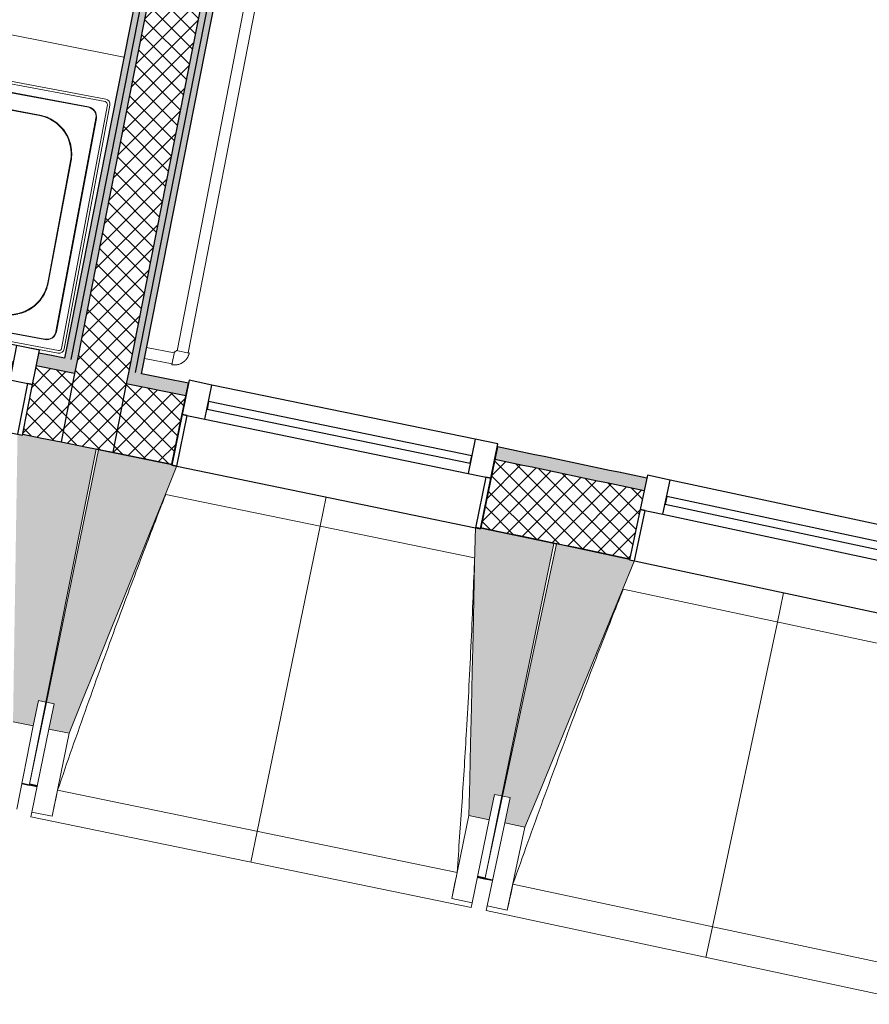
# Model space of a CAD drawing. Header units: millimetres. Extents: x -24070 to 30874, y -36590 to 4541.
# Tile 68 of 91: x 3365 to 5010, y -32771 to -30866. Entities that reach past the tile are written whole.
import ezdxf

# ---------------------------------------------------------------- set-up
doc = ezdxf.new("R2010")
doc.units = ezdxf.units.MM
doc.layers.add('A-GLAZ', color=7, linetype='Continuous', lineweight=25, true_color=0x5c63b1)
for name, color, linetype, lineweight in [('A-WALL', 7, 'Continuous', 25), ('A-WALL-PATT', 7, 'Continuous', 25), ('BATIEMENT', 7, 'Continuous', 18), ('BATIMENT', 7, 'Continuous', 25), ('CANALISATION', 7, 'Continuous', 18), ('CANALISATIONS', 7, 'Continuous', 18), ('FENETRES', 7, 'Continuous', 25), ('GEN', 7, 'Continuous', 18), ('MOBILIER', 7, 'Continuous', 18), ('SANITAIRES', 7, 'Continuous', 18), ('SOLS', 7, 'Continuous', 25)]:
    doc.layers.add(name, color=color, linetype=linetype, lineweight=lineweight)
pattern_1 = [(45, (0, 0), (-17.67767, 17.67767), []), (135, (0, 0), (-17.67767, -17.67767), [])]

# ---------------------------------------------------------------- blocks, each defined once
blk = doc.blocks.new('XXX_VIDE FENETRE - 590-389517-2021_015_1111_DCE_1_50_N0 FINI_PLB_EFS')
at = {"layer": 'A-GLAZ'}
for p, q in [((260.1, -120), (-260.1, -120)), ((-260.1, -120), (-260.1, -135)), ((260.1, -135), (260.1, -120)), ((-260.1, -135), (260.1, -135))]:
    blk.add_line(p, q, dxfattribs=at)
at = {"layer": 'FENETRES'}
for p, q in [((-305.1, 0), (-305.1, -100)), ((-295.1, 0), (-305.1, 0)), ((295.1, 0), (-295.1, 0)), ((-295.1, -100), (-295.1, 0)), ((305.1, 0), (295.1, 0)), ((295.1, 0), (295.1, -100)), ((305.1, -100), (305.1, 0)), ((-305.1, -100), (-295.1, -100)), ((-260.1, -100), (-305.1, -100)), ((-305.1, -100), (-305.1, -167.5)), ((-260.1, -167.5), (-260.1, -100)), ((260.1, -100), (-260.1, -100)), ((260.1, -100), (260.1, -167.5)), ((305.1, -100), (260.1, -100)), ((295.1, -100), (305.1, -100)), ((305.1, -167.5), (305.1, -100)), ((-305.1, -167.5), (-260.1, -167.5)), ((-260.1, -167.5), (260.1, -167.5)), ((260.1, -167.5), (305.1, -167.5))]:
    blk.add_line(p, q, dxfattribs=at)
blk = doc.blocks.new('72_SOUS EVIER - Type A-516873-2021_015_1111_DCE_1_50_N0 FINI_PLB_EFS')
at = {"layer": 'MOBILIER', "color": 8, "true_color": 0x808080}
for p, q in [((475.8, 0), (612.7, 0)), ((914.6, 0), (1344.7, 0)), ((1344.7, 0), (1344.7, -600)), ((-1249.5, -600), (1344.7, -600))]:
    blk.add_line(p, q, dxfattribs=at)
blk = doc.blocks.new('B02_ARC_rvt-1-2021_015_1111_DCE_1_50_N0 FINI_PLB_EFS')
at = {"layer": 'A-WALL-PATT', "lineweight": 18}
h = blk.add_hatch(dxfattribs=at)
h.set_pattern_fill('FP_1', color=256, style=0, pattern_type=2)
h.set_pattern_definition(pattern_1)
h.paths.add_polyline_path([(3545.1, -31703.3), (4393, -27417.1), (4292.8, -27397.8), (3445.1, -31683.1), (3495.1, -31693.2)])
at = {"layer": 'A-WALL-PATT', "lineweight": 5, "true_color": 0xdadada}
for points in [[(3463.9, -31523.7), (4278.1, -27407.6), (4265.9, -27405.2), (3451.6, -31521.2), (3457.8, -31522.5)], [(3476.1, -31526.2), (4290.4, -27410), (4278.1, -27407.6), (3463.9, -31523.7), (3470, -31524.9)], [(3588.4, -31548.8), (4405.2, -27419.6), (4393, -27417.1), (3576.1, -31546.3), (3582.3, -31547.6)]]:
    blk.add_hatch(color=254, dxfattribs=at).paths.add_polyline_path(points)
at = {"layer": 'A-WALL-PATT', "true_color": 0xdadada}
blk.add_hatch(color=254, dxfattribs=at).paths.add_polyline_path([(3600.6, -31551.3), (4417.5, -27422), (4405.2, -27419.6), (3588.4, -31548.8), (3594.5, -31550.1)])
at = {"layer": 'A-WALL-PATT', "lineweight": 5, "true_color": 0xdadada}
h = blk.add_hatch(color=254, dxfattribs=at)
h.paths.add_polyline_path([(7067.4, -32330), (7073.1, -32305.6), (6944.2, -32275.8), (6938.6, -32300.2), (7008.6, -32316.3)])
h.paths.add_polyline_path([(6343.7, -32164.3), (6349.3, -32139.9), (6060.8, -32075.1), (6055.4, -32099.5), (6335.6, -32162.5)])
h.paths.add_polyline_path([(5459.5, -31967.9), (5464.9, -31943.5), (5175.9, -31880.8), (5170.7, -31905.2), (5451.7, -31966.2)])
h.paths.add_polyline_path([(4573.9, -31777.9), (4579.2, -31753.5), (4289.7, -31692.8), (4284.7, -31717.3), (4566.3, -31776.3)])
h.paths.add_polyline_path([(3687, -31594.3), (3692, -31569.8), (3576.1, -31546.3), (3571.3, -31570.9), (3659.8, -31588.8)])
h.paths.add_polyline_path([(3471.3, -31550.7), (3476.1, -31526.2), (3402.2, -31511.3), (3397.3, -31535.8), (3470, -31550.4)])
h.paths.add_polyline_path([(2798.8, -31417.1), (2803.6, -31392.6), (2512.2, -31335.9), (2507.7, -31360.5), (2791.6, -31415.7)])
h.paths.add_polyline_path([(1908.3, -31246.1), (1912.8, -31221.5), (1623.3, -31167.3), (1618.8, -31191.9), (1901.3, -31244.8)])
h.paths.add_polyline_path([(1018.6, -31081.8), (1023.1, -31057.3), (732.1, -31005), (727.7, -31029.6), (1012, -31080.6)])
h.paths.add_polyline_path([(126.8, -30923.8), (131.1, -30899.2), (22.2, -30880.4), (18, -30905), (120.4, -30922.7)])
h.paths.add_polyline_path([(-51, -30893.1), (-46.8, -30868.5), (-160.3, -30849), (-164.5, -30873.7), (-52.9, -30892.8)])
h.paths.add_polyline_path([(-766.2, -30772.2), (-762, -30747.6), (-1053.8, -30699.5), (-1057.8, -30724.2), (-772.3, -30771.2)])
h.paths.add_polyline_path([(-1660.2, -30627.1), (-1656.2, -30602.4), (-1948.4, -30556.4), (-1952.2, -30581.1), (-1666.1, -30626.1)])
h.paths.add_polyline_path([(-2555.3, -30488.3), (-2551.5, -30463.6), (-2843.9, -30419.7), (-2847.5, -30444.4), (-2560.9, -30487.5)])
h.paths.add_polyline_path([(-3451.3, -30356), (-3447.7, -30331.3), (-3740.4, -30289.5), (-3743.9, -30314.3), (-3456.6, -30355.3)])
h.paths.add_polyline_path([(-4348.3, -30230.2), (-4344.8, -30205.4), (-4454.3, -30190.5), (-4457.6, -30215.3), (-4353.3, -30229.5)])
h.paths.add_polyline_path([(-4527, -30205.9), (-4523.7, -30181.1), (-4637.9, -30165.7), (-4641.1, -30190.5), (-4527.2, -30205.9)])
h.paths.add_polyline_path([(-5246.1, -30110.8), (-5242.8, -30086), (-5536.1, -30048.4), (-5539.2, -30073.2), (-5250.9, -30110.2)])
h.paths.add_polyline_path([(-6144.8, -29997.9), (-6141.7, -29973.1), (-6435.3, -29937.6), (-6438.2, -29962.4), (-6149.3, -29997.3)])
h.paths.add_polyline_path([(-7044.2, -29891.4), (-7041.3, -29866.6), (-7335.1, -29833.2), (-7337.9, -29858.1), (-7048.5, -29890.9)])
h.paths.add_polyline_path([(-7944.4, -29791.4), (-7941.7, -29766.6), (-8235.8, -29735.4), (-8238.3, -29760.2), (-7948.4, -29791)])
h.paths.add_polyline_path([(-8845.3, -29697.9), (-8842.8, -29673.1), (-8952.7, -29662.1), (-8955.2, -29687), (-8849.1, -29697.6)])
h.paths.add_polyline_path([(-9024.8, -29680.1), (-9022.4, -29655.2), (-9137, -29643.9), (-9139.4, -29668.8), (-9028.6, -29679.7)])
h.paths.add_polyline_path([(-9746.9, -29610.9), (-9744.5, -29586), (-10039, -29559), (-10041.2, -29583.9), (-9750.3, -29610.6)])
h.paths.add_polyline_path([(-10649, -29530.4), (-10646.8, -29505.5), (-10941.5, -29480.6), (-10943.5, -29505.5), (-10652.2, -29530.1)])
h.paths.add_polyline_path([(-11551.7, -29456.3), (-11549.7, -29431.4), (-11844.5, -29408.7), (-11846.4, -29433.6), (-11554.7, -29456.1)])
h.paths.add_polyline_path([(-12454.9, -29388.8), (-12453.1, -29363.9), (-12748.1, -29343.2), (-12749.7, -29368.2), (-12457.6, -29388.6)])
h.paths.add_polyline_path([(-13358.6, -29327.8), (-13356.9, -29302.8), (-13378.9, -29301.4), (-13380.5, -29326.4), (-13361, -29327.6)])
at = {"layer": 'A-WALL-PATT', "lineweight": 18}
h = blk.add_hatch(dxfattribs=at)
h.set_pattern_fill('FP_1', color=256, style=0, pattern_type=2)
h.set_pattern_definition(pattern_1)
h.paths.add_polyline_path([(7036.9, -32461.5), (7067.4, -32330), (6938.6, -32300.2), (6908.5, -32431.8), (7003, -32453.6)])
h.paths.add_polyline_path([(6313.7, -32295.9), (6343.7, -32164.3), (6055.4, -32099.5), (6026.3, -32231.3), (6313.3, -32295.8)])
h.paths.add_polyline_path([(5430.4, -32099.8), (5459.5, -31967.9), (5170.7, -31905.2), (5142.5, -32037.3), (5430.1, -32099.7)])
h.paths.add_polyline_path([(4545.8, -31910), (4573.9, -31777.9), (4284.7, -31717.3), (4257.5, -31849.6), (4545.4, -31909.9)])
h.paths.add_polyline_path([(3659.8, -31726.6), (3687, -31594.3), (3571.3, -31570.9), (3545.1, -31703.3), (3647.1, -31724)])
h.paths.add_polyline_path([(3445.1, -31683.1), (3471.3, -31550.7), (3397.3, -31535.8), (3371.1, -31668.2), (3434.3, -31680.9)])
h.paths.add_polyline_path([(2772.5, -31549.5), (2798.8, -31417.1), (2507.7, -31360.5), (2483.4, -31493.3), (2772.2, -31549.5)])
h.paths.add_polyline_path([(1884, -31378.9), (1908.3, -31246.1), (1618.8, -31191.9), (1594.4, -31324.7), (1883.3, -31378.7)])
h.paths.add_polyline_path([(994.2, -31214.6), (1018.6, -31081.8), (727.7, -31029.6), (704.3, -31162.5), (993.9, -31214.6)])
h.paths.add_polyline_path([(103.4, -31056.8), (126.8, -30923.8), (-164.5, -30873.7), (-186.9, -31006.8), (103, -31056.7)])
h.paths.add_polyline_path([(-788.7, -30905.3), (-766.2, -30772.2), (-1057.8, -30724.2), (-1079.3, -30857.4), (-789, -30905.3)])
h.paths.add_polyline_path([(-1681.7, -30760.3), (-1660.2, -30627.1), (-1952.2, -30581.1), (-1972.7, -30714.5), (-1682, -30760.3)])
h.paths.add_polyline_path([(-2575.8, -30621.8), (-2555.3, -30488.3), (-2847.5, -30444.4), (-2867.1, -30578), (-2576.1, -30621.7)])
h.paths.add_polyline_path([(-3470.9, -30489.6), (-3451.3, -30356), (-3743.9, -30314.3), (-3762.5, -30448), (-3471.1, -30489.6)])
h.paths.add_polyline_path([(-4366.9, -30363.9), (-4348.3, -30230.2), (-4641.1, -30190.5), (-4658.8, -30324.4), (-4367.1, -30363.9)])
h.paths.add_polyline_path([(-5263.7, -30244.6), (-5246.1, -30110.8), (-5539.2, -30073.2), (-5555.9, -30207.2), (-5264, -30244.6)])
h.paths.add_polyline_path([(-6161.5, -30131.8), (-6144.8, -29997.9), (-6438.2, -29962.4), (-6453.9, -30096.5), (-6161.7, -30131.8)])
h.paths.add_polyline_path([(-7060, -30025.5), (-7044.2, -29891.4), (-7337.9, -29858.1), (-7352.6, -29992.3), (-7060.2, -30025.5)])
h.paths.add_polyline_path([(-7959.2, -29925.6), (-7944.4, -29791.4), (-8238.3, -29760.2), (-8252, -29894.5), (-7959.4, -29925.6)])
h.paths.add_polyline_path([(-8859.1, -29832.2), (-8845.3, -29697.9), (-9139.4, -29668.8), (-9152.3, -29803.2), (-8859.3, -29832.2)])
h.paths.add_polyline_path([(-9759.7, -29745.3), (-9746.9, -29610.9), (-10041.2, -29583.9), (-10053, -29718.4), (-9759.8, -29745.3)])
h.paths.add_polyline_path([(-10660.9, -29664.9), (-10649, -29530.4), (-10943.5, -29505.5), (-10954.4, -29640.1), (-10661, -29664.9)])
h.paths.add_polyline_path([(-11562.6, -29590.9), (-11551.7, -29456.3), (-11846.4, -29433.6), (-11856.3, -29568.2), (-11562.7, -29590.9)])
h.paths.add_polyline_path([(-12464.9, -29523.4), (-12455, -29388.8), (-12749.7, -29368.2), (-12758.7, -29502.9), (-12465, -29523.4)])
h.paths.add_polyline_path([(-13367.6, -29462.5), (-13358.6, -29327.8), (-13405.4, -29324.8), (-13413.8, -29459.5), (-13367.7, -29462.5)])
at = {"layer": 'A-WALL'}
for p, q in [((4278.1, -27407.6), (3463.9, -31523.7)), ((4290.4, -27410), (3476.1, -31526.2)), ((4393, -27417.1), (3576.1, -31546.3)), ((4405.2, -27419.6), (3588.4, -31548.8)), ((3476.1, -31526.2), (3471.3, -31550.7)), ((3471.3, -31550.7), (3397.3, -31535.8)), ((3576.1, -31546.3), (3571.3, -31570.9)), ((3471.3, -31550.7), (3445.1, -31683.1)), ((3571.3, -31570.9), (3545.1, -31703.3)), ((3687, -31594.3), (3571.3, -31570.9))]:
    blk.add_line(p, q, dxfattribs=at)
blk.add_arc((-21392, -154971), 125899.8, 78.097745, 78.232242, dxfattribs=at)
at = {"layer": 'BATIEMENT', "lineweight": 25}
for p, q in [((3600.6, -31551.3), (4417.5, -27422)), ((3884.2, -29334.5), (3451.6, -31521.2)), ((3693.2, -31564.1), (3679.6, -31630.2)), ((3737.3, -31573.2), (3693.2, -31564.1)), ((3659.8, -31726.6), (3692, -31569.8)), ((3723.7, -31639.3), (3737.3, -31573.2)), ((3730.7, -31605), (3727.7, -31619.7)), ((4240.3, -31709.9), (3730.7, -31605)), ((3727.7, -31619.7), (4237.2, -31724.6)), ((3679.6, -31630.2), (3659.5, -31728.2)), ((3669.2, -31730.2), (3689.4, -31632.2)), ((3679.6, -31630.2), (3723.7, -31639.3)), ((3689.4, -31632.2), (3679.6, -31630.2)), ((4246.8, -31678.1), (4233.2, -31744.2)), ((4290.9, -31687.1), (4246.8, -31678.1)), ((4289.7, -31692.8), (4257.5, -31849.6)), ((4277.3, -31753.2), (4290.9, -31687.1)), ((4237.2, -31724.6), (4240.3, -31709.9)), ((3659.5, -31728.2), (3669.2, -31730.2)), ((4233.2, -31744.2), (4277.3, -31753.2)), ((4267.5, -31751.2), (4247.3, -31849.2)), ((4257.1, -31851.2), (4277.3, -31753.2)), ((4277.3, -31753.2), (4267.5, -31751.2)), ((4247.3, -31849.2), (4257.1, -31851.2))]:
    blk.add_line(p, q, dxfattribs=at)
at = {"layer": 'BATIEMENT', "lineweight": 25, "flags": 128}
for points in [[(3451.6, -31521.2), (3426.9, -31516.2), (3402.2, -31511.3)], [(3692, -31569.8), (3646.3, -31560.6), (3600.6, -31551.3)], [(3371.1, -31668.2), (3408.1, -31675.7), (3445.1, -31683.1)], [(3445.1, -31683.1), (3495.1, -31693.2), (3545.1, -31703.3)], [(3545.1, -31703.3), (3602.4, -31714.9), (3659.8, -31726.6)]]:
    blk.add_lwpolyline(points, dxfattribs=at)
at = {"layer": 'BATIEMENT', "lineweight": 25}
for radius, start, end in [(125924.8, 78.097717, 78.232269), (125764.8, 78.097897, 78.232096)]:
    blk.add_arc((-21392, -154971), radius, start, end, dxfattribs=at)
at = {"layer": 'BATIMENT'}
for p, q in [((4246.8, -31678.1), (3737.3, -31573.2)), ((3723.7, -31639.3), (4233.2, -31744.2)), ((3669.2, -31730.2), (4247.3, -31849.2))]:
    blk.add_line(p, q, dxfattribs=at)
at = {"layer": 'SOLS'}
for p, q in [((3513.1, -31696.8), (3517.8, -31697.8)), ((3655, -31725.6), (3659.8, -31726.6)), ((4399.3, -31879.2), (4404, -31880.2))]:
    blk.add_line(p, q, dxfattribs=at)
at = {"layer": 'FENETRES', "lineweight": 18}
for p, rotation in [((3071.4, -31610.6), 168.7797790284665), ((4843.8, -31975.2), 167.956509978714)]:
    blk.add_blockref('XXX_VIDE FENETRE - 590-389517-2021_015_1111_DCE_1_50_N0 FINI_PLB_EFS', p, dxfattribs=dict(at, rotation=rotation))
at = {"layer": 'MOBILIER', "lineweight": 18, "rotation": 168.8099662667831}
blk.add_blockref('72_SOUS EVIER - Type A-516873-2021_015_1111_DCE_1_50_N0 FINI_PLB_EFS', (2224.7, -31284.8), dxfattribs=at)
blk = doc.blocks.new('20_MUR PREFA_01 - MODULE_01 B-3165811-2021_015_1111_DCE_1_50_N0 FINI_PLB_EFS')
at = {"layer": 'GEN'}
for p, q in [((0, 722.1), (0, 661.4)), ((0, 661.4), (0, 58.5)), ((0, 0.7), (0, 58.5))]:
    blk.add_line(p, q, dxfattribs=at)
blk = doc.blocks.new('B02_DC_STR_rvt-1-2021_015_1111_DCE_1_50_N0 FINI_PLB_EFS')
at = {"layer": 'BATIMENT', "lineweight": 5, "true_color": 0x787878}
for points in [[(3391.5, -32232.8), (3401.2, -32183.8), (3415.9, -32186.7), (3513, -31697.5), (3370.8, -31669.3), (3370.7, -31669.9), (3360.9, -31668), (3352.2, -32225.1), (3387.1, -32232)], [(3460.9, -32246.9), (3669.5, -31729.5), (3517.7, -31698.3), (3417.1, -32186.8), (3431.8, -32189.9), (3421.7, -32238.8), (3431.8, -32240.9)], [(4273.8, -32414.3), (4283.9, -32365.3), (4298.6, -32368.3), (4399.2, -31879.8), (4247.4, -31848.5), (4234.7, -32406.2), (4238.9, -32407.1)], [(4343.1, -32428.8), (4555.2, -31913.6), (4545.4, -31911.5), (4545.4, -31910.8), (4403.9, -31880.6), (4299.8, -32368.4), (4314.5, -32371.6), (4304, -32420.5), (4314.5, -32422.7)]]:
    blk.add_hatch(color=8, dxfattribs=at).paths.add_polyline_path(points)
at = {"layer": 'BATIEMENT'}
for p, q in [((3513, -31697.5), (3370.8, -31669.2)), ((3415.9, -32186.7), (3513, -31697.5)), ((3517.7, -31698.3), (3417.1, -32186.8)), ((3669.5, -31729.5), (3517.7, -31698.3)), ((4399.2, -31879.8), (4247.4, -31848.5)), ((4298.6, -32368.3), (4399.2, -31879.8)), ((4403.9, -31880.6), (4299.8, -32368.4)), ((4545.6, -31910.9), (4403.9, -31880.6)), ((3391.5, -32232.8), (3401.2, -32183.8)), ((3401.2, -32183.8), (3415.9, -32186.7)), ((3417.1, -32186.8), (3431.8, -32189.9)), ((3431.8, -32189.9), (3421.7, -32238.8)), ((3352.2, -32225.1), (3391.5, -32232.8)), ((3421.7, -32238.8), (3460.9, -32246.9)), ((4273.8, -32414.3), (4283.9, -32365.3)), ((4283.9, -32365.3), (4298.6, -32368.3)), ((4299.8, -32368.4), (4314.5, -32371.6)), ((4314.5, -32371.6), (4304, -32420.5)), ((4234.7, -32406.2), (4273.8, -32414.3)), ((4304, -32420.5), (4343.1, -32428.8))]:
    blk.add_line(p, q, dxfattribs=at)
at = {"layer": 'BATIEMENT', "flags": 128}
for points in [[(3460.9, -32246.9), (3487, -32182.2), (3513, -32117.6), (3539.1, -32052.9), (3565.2, -31988.2), (3591.3, -31923.6), (3617.3, -31858.9), (3643.4, -31794.2), (3669.5, -31729.5)], [(4247.4, -31848.5), (4245.8, -31918.2), (4244.2, -31987.9), (4242.6, -32057.6), (4241, -32127.3), (4239.4, -32197.1), (4237.8, -32266.8), (4236.3, -32336.5), (4234.7, -32406.2)], [(4343.1, -32428.8), (4369.7, -32364.3), (4396.2, -32299.9), (4422.8, -32235.4), (4449.3, -32170.9), (4475.8, -32106.4), (4502.4, -32041.9), (4528.9, -31977.5), (4555.5, -31913)]]:
    blk.add_lwpolyline(points, dxfattribs=at)
at = {"layer": 'BATIMENT', "lineweight": 18}
for p, q in [((3669.2, -31730.2), (4247.3, -31849.2)), ((4245.6, -31907.8), (3647.7, -31784.8)), ((4555.2, -31913.6), (5132.4, -32036.8)), ((5130.3, -32095.4), (4533.2, -31968)), ((3415.9, -32186.7), (3384.4, -32345.7)), ((3384.4, -32345.6), (3417.1, -32186.8)), ((3391.5, -32232.8), (3359.5, -32393.9)), ((3388.6, -32399.7), (3421.7, -32238.8)), ((3427.8, -32407.7), (3460.9, -32246.9)), ((3369.3, -32344.9), (3384, -32347.8)), ((3384, -32347.7), (3384.2, -32346.8)), ((3384.2, -32346.8), (3384, -32347.8)), ((3384, -32347.7), (3398.7, -32350.7)), ((3438.4, -32357.3), (4211.7, -32516.5)), ((4298.6, -32368.3), (4265.9, -32527.1)), ((4266, -32527), (4299.8, -32368.4)), ((3386.8, -32408.5), (3388.6, -32399.7)), ((3427.8, -32407.7), (3388.6, -32399.7)), ((4234.7, -32406.2), (4201.6, -32567)), ((3386.8, -32408.5), (4238.9, -32584)), ((3427.9, -32407.5), (3427.8, -32407.7)), ((4273.8, -32414.3), (4240.7, -32575.1)), ((4269.8, -32581.1), (4304, -32420.5)), ((4308.9, -32589.4), (4343.1, -32428.8)), ((4250.8, -32526.1), (4265.5, -32529.1)), ((4265.7, -32528.2), (4265.5, -32529.1)), ((4265.5, -32529), (4280.2, -32532.2)), ((4319.9, -32539), (5092, -32703.8)), ((4201.6, -32567), (4201.6, -32566.8)), ((4240.7, -32575.1), (4201.6, -32567)), ((4240.7, -32575.1), (4238.9, -32584)), ((4267.9, -32589.9), (4269.8, -32581.1)), ((4267.9, -32589.9), (5118.7, -32771.4)), ((4308.9, -32589.4), (4269.8, -32581.1)), ((4309, -32589.2), (4308.9, -32589.4))]:
    blk.add_line(p, q, dxfattribs=at)
at = {"layer": 'BATIMENT', "lineweight": 18, "flags": 128}
for points in [[(3438.4, -32357.3), (3436.3, -32367.3), (3434.2, -32377.4), (3432.1, -32387.4), (3430, -32397.5), (3427.9, -32407.5)], [(4201.6, -32566.8), (4203.6, -32556.7), (4205.6, -32546.6), (4207.7, -32536.6), (4209.7, -32526.5), (4211.7, -32516.5)], [(4319.9, -32539), (4317.7, -32549), (4315.5, -32559.1), (4313.3, -32569.1), (4311.2, -32579.1), (4309, -32589.2)]]:
    blk.add_lwpolyline(points, dxfattribs=at)
at = {"layer": 'BATIMENT', "lineweight": 18}
for points, knots in [([(3647.8, -31784.8), (3632.4, -31824.1), (3609, -31885), (3577.9, -31967.7), (3551.9, -32037.8), (3524.3, -32113.4), (3485.6, -32221.7), (3457.1, -32302.9), (3438.4, -32357.3)], [0.0183454, 0.0183454, 0.0183454, 0.0183454, 0.2222222, 0.3333333, 0.4444444, 0.5833333, 0.7222222, 1, 1, 1, 1]), ([(4211.7, -32516.5), (4215.1, -32470.6), (4220, -32401.9), (4225.9, -32310.2), (4230.4, -32235.5), (4234.9, -32155.2), (4239.1, -32069), (4242.7, -31986.5), (4244.7, -31932.8), (4245.5, -31907.8)], [0, 0, 0, 0, 0.2222222, 0.3333333, 0.4444444, 0.5833333, 0.7222222, 0.8611111, 0.9816328, 0.9816328, 0.9816328, 0.9816328]), ([(4533.4, -31968), (4517.7, -32007.3), (4493.8, -32068), (4462.2, -32150.5), (4435.7, -32220.4), (4407.6, -32295.8), (4368, -32403.7), (4339, -32484.8), (4319.9, -32539)], [0.0183454, 0.0183454, 0.0183454, 0.0183454, 0.2222222, 0.3333333, 0.4444444, 0.5833333, 0.7222222, 1, 1, 1, 1])]:
    blk.add_open_spline(points, degree=3, knots=knots, dxfattribs=at)
at = {"layer": 'SOLS'}
for p, q in [((3369.5, -32343.8), (3398.9, -32349.8)), ((3399.1, -32348.6), (3384.4, -32345.6)), ((4280.4, -32531.2), (4251, -32525.1)), ((4251, -32525.1), (4280.4, -32531.2)), ((4265.9, -32527.1), (4251.2, -32524))]:
    blk.add_line(p, q, dxfattribs=at)
at = {"layer": 'BATIMENT', "color": 5, "lineweight": 25, "true_color": 0x0000ff}
for p, rotation in [((3958.4, -31789), 168.3681445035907), ((4844, -31974.5), 167.9565099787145)]:
    blk.add_blockref('20_MUR PREFA_01 - MODULE_01 B-3165811-2021_015_1111_DCE_1_50_N0 FINI_PLB_EFS', p, dxfattribs=dict(at, rotation=rotation))
blk = doc.blocks.new('BC_Generic_Sink_LOD400 - Generic Sink - 800 x 500 x 140-732738-2021_015_1111_DCE_1_50_N0 FINI_PLB_EFS')
at = {"layer": 'SANITAIRES', "color": 160, "true_color": 0x3333ff}
for p, q in [((-390, 250), (-253.5, 250)), ((256.9, 250), (319.6, 250)), ((-400, -240), (-400, 240)), ((400, 240), (400, -240)), ((-120, 196), (-270, 196)), ((20, 209.2), (20, 201.7)), ((20, 201.3), (20, 198.8)), ((20, 198.8), (20, 192.5)), ((20, 191.6), (20, 190.2)), ((120, 200), (270, 200)), ((20, 189.8), (20, 185.5)), ((20, 184.5), (20, 180.2)), ((20, 179.9), (20, 178.2)), ((20, 177.8), (20, 176)), ((20, 174.9), (20, 171.2)), ((20, 171.2), (20, 169.3)), ((20, 168.3), (20, 160.8)), ((-346, 120), (-346, -120)), ((-44, -113.5), (-44, 120)), ((40, -120), (40, 120)), ((350, 120), (350, -120)), ((-44, -120), (-44, -113.8)), ((-270, -196), (-120, -196)), ((270, -200), (120, -200)), ((390, -250), (-390, -250))]:
    blk.add_line(p, q, dxfattribs=at)
at = {"layer": 'SANITAIRES', "color": 5, "true_color": 0x0000ff}
for p, q in [((-390, 250), (-253.5, 250)), ((256.9, 250), (319.6, 250)), ((-400, -240), (-400, 240)), ((-395, 240), (-395, -240)), ((225, 245), (-390, 245)), ((-360, 229), (360, 229)), ((390, 245), (256.8, 245)), ((395, -240), (395, 240)), ((400, 240), (400, -240)), ((-379, 210), (-379, -210)), ((-378.2, 210), (-378.2, -210)), ((20, 228.2), (-360, 228.2)), ((360, 228.3), (20, 228.2)), ((20, 228.2), (20, 209.7)), ((378.3, -210), (378.3, 210)), ((379, -210), (379, 210)), ((-270, 195), (-120, 195)), ((270, 198), (120, 198)), ((20, 160.3), (20, -228.2)), ((-345, -120), (-345, 120)), ((-45, 120), (-45, -120)), ((42, 120), (42, -120)), ((348, -120), (348, 120)), ((-120, -195), (-270, -195)), ((120, -198), (270, -198)), ((-360, -228.2), (20, -228.2)), ((20, -228.2), (360, -228.3)), ((-390, -245), (390, -245)), ((-360, -229), (360, -229)), ((390, -250), (-390, -250))]:
    blk.add_line(p, q, dxfattribs=at)
at = {"layer": 'SANITAIRES', "color": 171, "true_color": 0x5b5bff}
for p, q in [((60, 111), (60, 139)), ((66, 145), (324, 145)), ((330, 139), (330, 111)), ((324, 105), (66, 105)), ((60, 61), (60, 89)), ((66, 95), (324, 95)), ((330, 89), (330, 61)), ((60, 11), (60, 39)), ((324, 55), (66, 55)), ((66, 45), (324, 45)), ((330, 39), (330, 11)), ((324, 5), (66, 5)), ((60, -39), (60, -11)), ((66, -5), (324, -5)), ((330, -11), (330, -39)), ((324, -45), (66, -45)), ((66, -55), (324, -55)), ((60, -89), (60, -61)), ((330, -61), (330, -89)), ((324, -95), (66, -95)), ((60, -139), (60, -111)), ((66, -105), (324, -105)), ((330, -111), (330, -139)), ((324, -145), (66, -145))]:
    blk.add_line(p, q, dxfattribs=at)
at = {"layer": 'SANITAIRES', "color": 160, "true_color": 0x3333ff}
for centre, radius, start, end in [((-390, 240), 10, 90, 180), ((390, 240), 10, 0, 81.8829), ((-360, 210), 18.2, 90, 180), ((-270, 120), 76, 90, 112.5), ((-120, 120), 76, 66.7913, 90), ((-10, 185), 15, 137.9188, 163.0133), ((-10, 185), 15, 18.968, 135), ((120, 120), 80, 90, 131.1221), ((270, 120), 80, 360, 90), ((-270, 120), 76, 135.1468, 157.0227), ((-270, 120), 76, 112.9773, 134.8532), ((-120, 120), 76, 45, 66.3441), ((-120, 120), 76, 22.8109, 44.4571), ((-10, 185), 15, 198.968, 214.0503), ((-10, 185), 15, 325.9539, 343.0133), ((120, 120), 80, 136.1344, 136.7459), ((120, 120), 80, 135, 135.7204), ((120, 120), 78, 135.1834, 136.915), ((120, 120), 78, 133.1075, 134.6171), ((120, 120), 80, 148.5838, 180), ((120, 120), 80, 146.5919, 147.2107), ((120, 120), 78, 143.3418, 144.0454), ((120, 120), 78, 142.4707, 143.086), ((-270, 120), 76, 157.5, 180), ((-120, 120), 76, 0.9493, 22.5), ((-120, 120), 76, 360, 0.7458), ((-270, -120), 76, 180, 202.5), ((-120, -120), 76, 337.5, 0), ((120, -120), 80, 180, 270), ((270, -120), 80, 270, 360), ((-270, -120), 76, 202.9773, 224.8532), ((-120, -120), 76, 315.1659, 337.1583), ((-270, -120), 76, 225.1468, 247.0227), ((-270, -120), 76, 247.5, 270), ((-120, -120), 76, 270, 315), ((-360, -210), 18.2, 180, 270), ((-390, -240), 10, 180, 270), ((390, -240), 10, 270, 360)]:
    blk.add_arc(centre, radius, start, end, dxfattribs=at)
at = {"layer": 'SANITAIRES', "color": 5, "true_color": 0x0000ff}
for centre, radius, start, end in [((-390, 240), 10, 90, 180), ((390, 240), 10, 0, 81.8829), ((-390, 240), 5, 90, 180), ((-360, 210), 19, 90, 180), ((360, 210), 19, 360, 90), ((390, 240), 5, 0, 90), ((-270, 120), 75, 90, 180), ((-120, 120), 75, 360, 90), ((120, 120), 78, 90, 132.3232), ((270, 120), 78, 360, 90), ((120, 120), 78, 146.9076, 180), ((120, 120), 78, 141.0944, 142.0522), ((-270, -120), 75, 180, 270), ((-120, -120), 75, 270, 0), ((120, -120), 78, 180, 270), ((270, -120), 78, 270, 360), ((-360, -210), 19, 180, 270), ((360, -210), 19, 270, 360), ((-390, -240), 10, 180, 270), ((-390, -240), 5, 180, 270), ((390, -240), 10, 270, 360), ((390, -240), 5, 270, 360)]:
    blk.add_arc(centre, radius, start, end, dxfattribs=at)
at = {"layer": 'SANITAIRES', "color": 171, "true_color": 0x5b5bff}
for centre, radius, start, end in [((-10, 185), 15, 137.9188, 163.0133), ((-10, 185), 15, 45, 135), ((-10, 185), 15, 18.968, 45), ((-10, 185), 15, 165.9328, 180), ((-10, 185), 15, 180.0023, 193.7395), ((-10, 185), 15, 195, 198.968), ((-10, 185), 15, 198.968, 214.0503), ((-10, 185), 15, 214.0503, 231.5145), ((-10, 185), 15, 240, 270), ((-10, 185), 15, 270.0023, 302.8352), ((-10, 185), 15, 302.9121, 305.4813), ((-10, 185), 15, 308.49, 315), ((-10, 185), 15, 317.9188, 325.9539), ((-10, 185), 15, 325.9539, 343.0133), ((-10, 185), 15, 14.2333, 18.968), ((-10, 185), 15, 0.0023, 13.7395), ((-10, 185), 15, 345.9328, 0), ((120, 120), 80, 138.7754, 139.9151), ((120, 120), 80, 131.9792, 132.4542), ((120, 120), 80, 131.1221, 131.6237), ((120, 120), 80, 142.6255, 144.5798), ((120, 120), 80, 140.4291, 141.3899), ((66, 139), 6, 90, 180), ((324, 139), 6, 0, 90), ((66, 111), 6, 180, 270), ((324, 111), 6, 270, 0), ((66, 89), 6, 90, 180), ((324, 89), 6, 0, 90), ((66, 61), 6, 180, 270), ((324, 61), 6, 270, 0), ((66, 39), 6, 90, 180), ((324, 39), 6, 0, 90), ((66, 11), 6, 180, 270), ((324, 11), 6, 270, 0), ((66, -11), 6, 90, 180), ((324, -11), 6, 0, 90), ((66, -39), 6, 180, 270), ((66, -61), 6, 90, 180), ((324, -39), 6, 270, 0), ((324, -61), 6, 0, 90), ((66, -89), 6, 180, 270), ((324, -89), 6, 270, 315), ((324, -89), 6, 315, 0), ((66, -111), 6, 90, 180), ((324, -111), 6, 0, 90), ((66, -139), 6, 180, 270), ((324, -139), 6, 270, 0)]:
    blk.add_arc(centre, radius, start, end, dxfattribs=at)
at = {"layer": 'SANITAIRES', "color": 171, "true_color": 0x7b7bff}
for start, end in [(165.9328, 180), (180.0023, 193.7395), (195, 198.968), (214.0503, 231.5145), (240, 270), (270.0023, 302.8352), (302.9121, 305.4813), (308.49, 315), (317.9188, 325.9539), (14.2333, 18.968), (0.0023, 13.7395), (345.9328, 360)]:
    blk.add_arc((-10, 185), 15, start, end, dxfattribs=at)
at = {"layer": 'SANITAIRES', "color": 160, "true_color": 0x3333ff}
for points in [[(371.4, 224.3), (369.8, 225.6), (366.2, 227.6), (362.1, 228.3), (360, 228.3)], [(378.3, 210), (378.3, 211.4), (378, 214.1), (376.7, 218), (375.2, 220.4), (374.3, 221.4)], [(360, -228.3), (361.4, -228.3), (364.1, -228), (366.7, -227.1), (368, -226.5)], [(368, -226.5), (369.2, -225.9), (370.4, -225.2), (371.4, -224.3)], [(374.3, -221.4), (375.2, -220.4), (375.9, -219.2), (376.5, -217.9)], [(376.5, -217.9), (376.8, -217.3), (377.3, -216.1), (377.7, -214.8), (377.9, -214.1)], [(377.9, -214.1), (378.2, -212.8), (378.3, -211.4), (378.3, -210)]]:
    blk.add_open_spline(points, degree=3, dxfattribs=at)
at = {"layer": 'SANITAIRES', "color": 5, "true_color": 0x0000ff}
for points in [[(374.3, 221.4), (373.5, 222.5), (372.5, 223.5), (371.4, 224.3)], [(371.4, -224.3), (372.5, -223.5), (373.5, -222.5), (374.3, -221.4)]]:
    blk.add_open_spline(points, degree=3, dxfattribs=at)
blk = doc.blocks.new('Coude - Générique - Standard-V20-2021_015_1111_DCE_1_50_N0 FINI_PLB_EFS')
at = {"layer": 'CANALISATION', "color": 5, "true_color": 0x0000ff}
for p, q in [((-15.9, 12.7), (-15.9, -12.7)), ((-15.9, 12.7), (-15.9, 12.3)), ((-12.3, 15.9), (-12.7, 15.9)), ((12.7, 15.9), (-12.7, 15.9)), ((12.7, 15.9), (12.3, 15.9)), ((-15.9, -12.3), (-15.9, -12.7))]:
    blk.add_line(p, q, dxfattribs=at)
at = {"layer": 'CANALISATION', "color": 5, "true_color": 0x0000ff, "flags": 128}
for points in [[(-12.7, 15.9), (-12.7, 15.8), (-12.7, 15.7), (-12.7, 15.5), (-12.7, 15.4), (-12.8, 15.3), (-12.8, 15.1), (-12.8, 15), (-12.9, 14.9), (-12.9, 14.8), (-13, 14.7), (-13, 14.5), (-13.1, 14.4), (-13.1, 14.3), (-13.2, 14.2), (-13.3, 14.1), (-13.3, 14), (-13.4, 13.9), (-13.5, 13.8), (-13.6, 13.7), (-13.7, 13.6), (-13.8, 13.5), (-13.9, 13.4), (-14, 13.4), (-14.1, 13.3), (-14.2, 13.2), (-14.3, 13.1), (-14.4, 13.1), (-14.5, 13), (-14.6, 13), (-14.7, 12.9), (-14.9, 12.9), (-15, 12.8), (-15.1, 12.8), (-15.2, 12.8), (-15.4, 12.8), (-15.5, 12.7), (-15.6, 12.7), (-15.7, 12.7), (-15.9, 12.7), (-15.9, 12.7)], [(-15.9, -12.7), (-14.8, -12.7), (-13.6, -12.6), (-12.5, -12.5), (-11.3, -12.3), (-10.2, -12.1), (-9.1, -11.9), (-8, -11.6), (-6.9, -11.3), (-5.8, -10.9), (-4.8, -10.4), (-3.7, -10), (-2.7, -9.5), (-1.7, -8.9), (-0.7, -8.3), (0.2, -7.7), (1.2, -7), (2.1, -6.3), (3, -5.6), (3.8, -4.8), (4.6, -4), (5.4, -3.2), (6.1, -2.3), (6.9, -1.4), (7.5, -0.5), (8.2, 0.4), (8.8, 1.4), (9.3, 2.4), (9.9, 3.4), (10.3, 4.5), (10.8, 5.5), (11.2, 6.6), (11.5, 7.7), (11.8, 8.8), (12.1, 9.9), (12.3, 11), (12.5, 12.2), (12.6, 13.3), (12.7, 14.5), (12.7, 15.6), (12.7, 15.9)]]:
    blk.add_lwpolyline(points, dxfattribs=at)
blk = doc.blocks.new('B02_PLB_rvt-1-2021_015_1111_DCE_1_50_N0 FINI_PLB_EFS')
at = {"layer": 'CANALISATIONS', "color": 5, "true_color": 0x0000ff}
for p, q in [((4810.7, -25639.4), (3670.2, -31506.7)), ((3691.2, -31510.8), (4831.6, -25643.5)), ((3664, -31511.1), (3610.6, -31500.7)), ((3606.5, -31521.6), (3660, -31532))]:
    blk.add_line(p, q, dxfattribs=at)
at = {"layer": 'CANALISATION', "color": 3, "lineweight": 18, "true_color": 0x00ff00, "rotation": 348.9999999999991}
blk.add_blockref('Coude - Générique - Standard-V20-2021_015_1111_DCE_1_50_N0 FINI_PLB_EFS', (3677.7, -31524.4), dxfattribs=at)
at = {"layer": 'SANITAIRES', "color": 3, "lineweight": 18, "true_color": 0x00ff00, "rotation": 169.3784377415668}
blk.add_blockref('BC_Generic_Sink_LOD400 - Generic Sink - 800 x 500 x 140-732738-2021_015_1111_DCE_1_50_N0 FINI_PLB_EFS', (3102.3, -31193.8), dxfattribs=at)

msp = doc.modelspace()

# ---------------------------------------------------------------- block references
at = {"lineweight": 5}
for name in ['B02_DC_STR_rvt-1-2021_015_1111_DCE_1_50_N0 FINI_PLB_EFS', 'B02_ARC_rvt-1-2021_015_1111_DCE_1_50_N0 FINI_PLB_EFS', 'B02_PLB_rvt-1-2021_015_1111_DCE_1_50_N0 FINI_PLB_EFS']:
    msp.add_blockref(name, (0, 0), dxfattribs=at)

doc.saveas('drawing.dxf')
